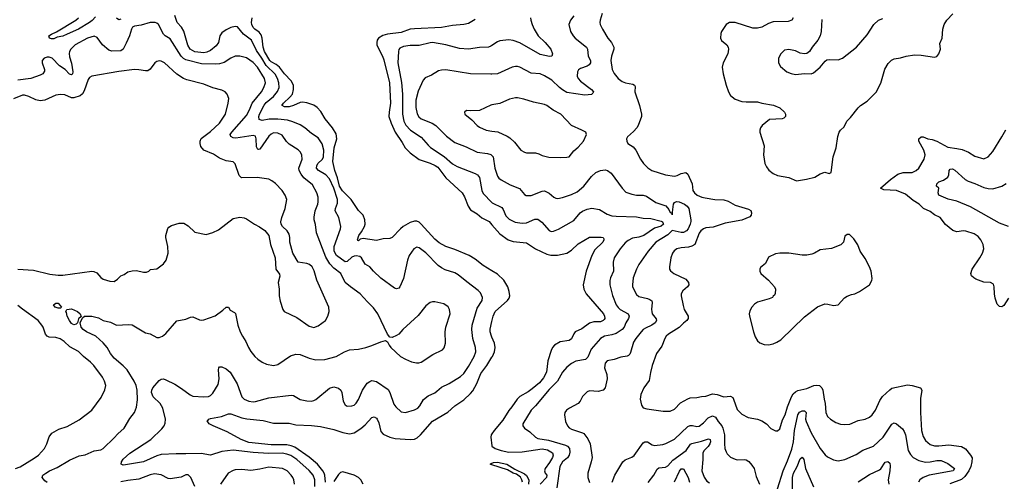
# Model space of a CAD drawing. Header units: inches. Extents: x 1245430 to 1420861, y 606325 to 671315.
# Tile 85 of 256: x 1285786 to 1294573, y 652637 to 656754. Entities that reach past the tile are written whole.
import ezdxf

# ---------------------------------------------------------------- set-up
doc = ezdxf.new("R2010")
doc.units = ezdxf.units.IN
doc.header["$MEASUREMENT"] = 0
doc.layers.add('B2685', color=7, linetype='Continuous')
doc.layers.add('B2695', color=7, linetype='Continuous')

msp = doc.modelspace()

# ---------------------------------------------------------------- linework, layer by layer
at = {"layer": 'B2685', "color": 5}
for points, elevation in [([(1286030, 652627.4), (1286010, 652641.3), (1285985.6, 652670), (1285992.7, 652690), (1286019.3, 652710), (1286053.2, 652730), (1286121, 652759), (1286230, 652824.9), (1286316.1, 652863.9), (1286370, 652874), (1286450, 652908.9), (1286510, 652917), (1286530.9, 652929.1), (1286630, 653023.1), (1286661.3, 653058.7), (1286719.7, 653110), (1286770, 653196.3), (1286809.7, 653250.3), (1286830, 653298), (1286836.4, 653363.6), (1286834.1, 653450), (1286825.2, 653490), (1286807.8, 653530), (1286744.4, 653630), (1286710, 653666), (1286630, 653735.9), (1286597.1, 653777.1), (1286566.4, 653830), (1286530, 653872.3), (1286465.4, 653930), (1286382, 653970), (1286352.7, 653990), (1286336, 654010), (1286326, 654050), (1286346, 654094), (1286366, 654110), (1286429.6, 654110.4), (1286490, 654093.6), (1286531.1, 654071.1), (1286595.3, 654055.3), (1286650, 654029.2), (1286756.7, 654036.7), (1286790, 654033.1), (1286910, 653960.5), (1286950, 653950.6), (1287010, 653918.4), (1287030, 653918.7), (1287059.5, 653930), (1287090, 653953.7), (1287190, 654068.2), (1287270, 654083), (1287310, 654100.7), (1287330, 654104), (1287390, 654077.1), (1287410, 654073), (1287430, 654078), (1287530, 654114), (1287598, 654162), (1287630, 654190.8), (1287650, 654191.3), (1287664, 654164), (1287703, 654143), (1287712.3, 654132.3), (1287734.4, 654030), (1287754, 653970), (1287773.7, 653930), (1287804.9, 653884.9), (1287827.6, 653830), (1287850, 653793), (1287883.7, 653750), (1287910, 653725.3), (1287950, 653698.7), (1287990, 653680.3), (1288050, 653670.3), (1288090, 653678.7), (1288203.9, 653756.1), (1288250, 653771.7), (1288290, 653766.3), (1288370, 653734.4), (1288430, 653720.4), (1288510, 653722.4), (1288609.7, 653750.3), (1288684, 653790), (1288730, 653808.2), (1288810, 653816.4), (1288875.3, 653830), (1288930, 653846.7), (1289010, 653882), (1289050, 653891.3), (1289070, 653882), (1289082.8, 653850), (1289098.8, 653830), (1289186, 653750), (1289230, 653725.5), (1289283.7, 653703.7), (1289327.2, 653692.8), (1289347.3, 653692.7), (1289370, 653700.7), (1289472.5, 653767.5), (1289559, 653810), (1289574.1, 653825.9), (1289584.7, 653870), (1289584.2, 653970), (1289589.8, 654010), (1289626.6, 654130), (1289621.6, 654170), (1289610, 654192.3), (1289570, 654219.6), (1289490, 654237.6), (1289470, 654238.4), (1289450, 654232), (1289410, 654202.9), (1289343, 654117), (1289204.9, 653990), (1289170.3, 653949.7), (1289150, 653936), (1289110, 653919), (1289090, 653922), (1289070, 653948), (1288982.6, 654130), (1288944.9, 654184.9), (1288890, 654236.9), (1288823.5, 654310), (1288738.4, 654370), (1288691.8, 654410), (1288651.2, 654490), (1288590, 654536.5), (1288555.1, 654575.1), (1288516.8, 654636.8), (1288433.6, 654853.6), (1288426.6, 654926.6), (1288414.2, 654970), (1288412.7, 654992.7), (1288421.6, 655050), (1288446.1, 655110), (1288449.8, 655130), (1288449, 655170), (1288438.5, 655210), (1288400, 655280), (1288322.8, 655342.8), (1288296.9, 655376.9), (1288278.9, 655410), (1288276.8, 655430), (1288308, 655510), (1288305, 655545), (1288291.8, 655571.8), (1288270, 655592.9), (1288190, 655642.7), (1288167.4, 655667.4), (1288130, 655723.5), (1288090, 655742.2), (1288050, 655743.9), (1288030, 655734), (1288010, 655715.3), (1287930, 655598), (1287916.6, 655596.6), (1287910, 655596.2), (1287899.8, 655619.8), (1287897.3, 655690), (1287890, 655715.8), (1287870, 655720.8), (1287716.3, 655696.3), (1287690, 655700.6), (1287671.7, 655711.7), (1287665.3, 655730), (1287679.4, 655750), (1287810, 655898.6), (1287838, 655950), (1287861.2, 656010), (1287944.8, 656110), (1287966, 656150), (1287978.5, 656190), (1287971.4, 656230), (1287907.1, 656330), (1287870, 656371.3), (1287810, 656413.2), (1287750, 656427.8), (1287710, 656428.6), (1287670, 656411), (1287610, 656372.8), (1287570, 656361.6), (1287530, 656358), (1287410, 656360.8), (1287270, 656397.2), (1287247.9, 656407.9), (1287227.9, 656427.9), (1287130, 656582), (1287084.4, 656610), (1287070, 656624.4), (1287025.6, 656710), (1287010, 656724.1), (1286994.5, 656730), (1286950, 656730.3), (1286870, 656706.2), (1286810, 656696.8), (1286794, 656686), (1286783.2, 656670), (1286765.8, 656610), (1286736.9, 656543.1), (1286710, 656491.8), (1286690, 656476.9), (1286610, 656471.9), (1286581.2, 656481.2), (1286524.7, 656530), (1286476.2, 656596.2), (1286450, 656607.8), (1286390, 656589.8), (1286281.7, 656530), (1286241.3, 656490), (1286231.4, 656470), (1286228.5, 656451.5), (1286230, 656422.8), (1286247.5, 656367.5), (1286260.3, 656290), (1286256.2, 656270), (1286250, 656263.2), (1286230, 656267.6), (1286190.8, 656310.8), (1286142.2, 656342.2), (1286076.9, 656410), (1286050, 656419.8), (1286030, 656419.3), (1286003.7, 656410), (1285987.5, 656390), (1285986, 656370), (1286008.3, 656310), (1286006.5, 656293.5), (1285991.5, 656270), (1285970, 656258), (1285886.8, 656230), (1285770, 656215.5)], 960), ([(1286461.9, 656778.1), (1286433.5, 656746.5), (1286410, 656728.4), (1286310, 656670.4), (1286210, 656624.2), (1286170, 656608.1), (1286122, 656598), (1286090, 656582), (1286070, 656582.5), (1286051.8, 656590), (1286047, 656610), (1286070, 656626.3), (1286113.7, 656646.3), (1286287.8, 656750), (1286311.5, 656770)], 940), ([(1286690, 656759.4), (1286670, 656752.9), (1286650, 656768.4)], 940), ([(1288421.2, 652590), (1288419.4, 652650), (1288404.7, 652690), (1288370, 652734.5), (1288259.8, 652830), (1288206.4, 652866.4), (1288170, 652880.1), (1288130, 652887), (1288006, 652886), (1287870, 652892.2), (1287690, 652914.2), (1287590, 652902.4), (1287490, 652868.5), (1287405.3, 652885.3), (1287270, 652880.3), (1287182.6, 652882.6), (1287050, 652875.9), (1287010, 652863.9), (1286890, 652811.6), (1286730, 652782.8), (1286710, 652782), (1286692, 652790), (1286693.7, 652810), (1286710, 652834.2), (1286770, 652887.2), (1286956.4, 653010), (1287055, 653105), (1287074.6, 653130), (1287084, 653156), (1287088.2, 653190), (1287063.1, 653290), (1287041.2, 653330), (1286978.4, 653390), (1286962.9, 653430), (1286964.6, 653450), (1286973.6, 653470), (1287030, 653534.9), (1287050, 653548.8), (1287070, 653550.4), (1287090, 653542.6), (1287170, 653502.6), (1287230, 653464.6), (1287307.2, 653407.2), (1287330, 653396.6), (1287429.8, 653390.2), (1287470, 653393.7), (1287490, 653402.6), (1287510, 653422.3), (1287558.8, 653501.2), (1287566, 653550), (1287559.1, 653630), (1287562, 653650), (1287570, 653659.1), (1287590, 653658.4), (1287630, 653640.9), (1287664, 653610), (1287726.6, 653506.6), (1287770, 653390.5), (1287790.5, 653370), (1287830, 653350.3), (1287870, 653346.3), (1287890, 653348.9), (1288010, 653380.3), (1288210, 653406), (1288230, 653403), (1288290, 653364.9), (1288350, 653353.7), (1288390, 653351.8), (1288410, 653356), (1288430, 653367.2), (1288550, 653466), (1288590, 653478), (1288630, 653468.7), (1288651.8, 653450), (1288661.7, 653430), (1288672, 653350), (1288690, 653318), (1288710, 653306.7), (1288750, 653308.5), (1288770, 653317.1), (1288790, 653333), (1288810, 653364.9), (1288845.6, 653450), (1288888.6, 653511.4), (1288910, 653528), (1288930, 653534.4), (1288970, 653527.2), (1289074.7, 653454.7), (1289090.2, 653430), (1289124.8, 653324.8), (1289141.8, 653301.8), (1289190, 653257), (1289230, 653248.9), (1289310, 653272.8), (1289340.5, 653290), (1289357.4, 653310), (1289390, 653366), (1289430, 653400.3), (1289490, 653427.2), (1289510, 653439.5), (1289550, 653477.6), (1289619.6, 653510), (1289721.3, 653570), (1289750, 653599.5), (1289790, 653660.3), (1289842.5, 653750), (1289856.8, 653790), (1289855.3, 653830), (1289829.8, 653910), (1289822.3, 653990), (1289824.2, 654030), (1289870, 654181.6), (1289913.5, 654250), (1289917.3, 654277.2), (1289897.8, 654317.8), (1289878.4, 654338.4), (1289775.3, 654415.3), (1289699.4, 654479.4), (1289670, 654495.6), (1289584.1, 654524.1), (1289550, 654540.4), (1289521.9, 654561.9), (1289410, 654674.5), (1289350, 654717.6), (1289330, 654724.5), (1289303, 654710), (1289262.6, 654650), (1289247.2, 654610), (1289210, 654445.2), (1289178, 654370), (1289170, 654359.3), (1289150, 654352.3), (1289130, 654359.5), (1289010, 654449.7), (1288945.1, 654510), (1288910, 654549.4), (1288870, 654572.7), (1288835.1, 654630), (1288820.7, 654640.7), (1288790, 654648.9), (1288770, 654644.3), (1288750, 654636.4), (1288710, 654598), (1288690, 654593.2), (1288614.6, 654650), (1288592.3, 654690), (1288592.2, 654730), (1288648.4, 654890), (1288651, 654910), (1288633.5, 654990), (1288601.5, 655050), (1288603.1, 655070), (1288621.5, 655118.5), (1288621.7, 655150), (1288590, 655250.8), (1288550, 655335.7), (1288517.8, 655370), (1288452.8, 655410), (1288435.1, 655430), (1288436.8, 655450), (1288448.2, 655470), (1288487.5, 655510), (1288497.2, 655530), (1288500.6, 655590), (1288486.8, 655646.8), (1288450, 655698.9), (1288390, 655739.8), (1288330, 655789.7), (1288290, 655815.4), (1288223.9, 655843.9), (1288176.7, 655856.7), (1288090, 655865.7), (1288013.9, 655866.1), (1287950, 655854.9), (1287924.5, 655864.5), (1287920.2, 655890), (1287925.4, 655910), (1287968.4, 655991.6), (1287986.1, 656013.9), (1288049.9, 656070), (1288086.9, 656113.1), (1288101.1, 656150), (1288098.9, 656190), (1288086.4, 656230), (1288067.6, 656267.6), (1287986.4, 656346.4), (1287947.7, 656410), (1287898.1, 656478.1), (1287854.8, 656570), (1287784.6, 656624.6), (1287730, 656689.5), (1287710, 656694), (1287670, 656684.2), (1287630, 656663.6), (1287590, 656635.8), (1287572.9, 656610), (1287560.9, 656550), (1287539.7, 656520.3), (1287490, 656479.3), (1287456.7, 656463.3), (1287430, 656457.4), (1287350, 656467.5), (1287308.2, 656490), (1287287.3, 656527.3), (1287251.9, 656651.9), (1287230, 656688), (1287191.3, 656730), (1287169.7, 656790)], 940), ([(1290000, 654513.9), (1289922.3, 654562.3), (1289850, 654618.1), (1289796.4, 654650), (1289670, 654705.6), (1289590, 654730.8), (1289530, 654762.2), (1289490, 654795.3), (1289368.1, 654930), (1289350, 654947.3), (1289330, 654955.8), (1289310, 654955.6), (1289270, 654943.9), (1289208.9, 654910), (1289183.6, 654890), (1289110.3, 654810), (1289090, 654801), (1289030, 654798.4), (1288970, 654784.7), (1288850, 654801.5), (1288824.9, 654795.1), (1288810, 654780.7), (1288803, 654783), (1288800.7, 654790), (1288813.3, 654830), (1288837.8, 654862.2), (1288862.9, 654910), (1288868.2, 654930), (1288866.3, 654970), (1288851.7, 655010), (1288811.1, 655051.1), (1288744.4, 655150), (1288667.2, 655227.2), (1288641.1, 655270), (1288623.2, 655343.2), (1288598.3, 655410), (1288581.1, 655490), (1288593.2, 655610), (1288615.9, 655690), (1288610, 655735.4), (1288577.8, 655790), (1288511.7, 655870), (1288475, 655935), (1288439.8, 655970), (1288410, 655990.6), (1288350, 656011.6), (1288310, 656018.2), (1288290, 656015.2), (1288230, 655987.5), (1288190, 655977.5), (1288150, 655976.9), (1288127.2, 655987.2), (1288126, 655990), (1288139.1, 656010), (1288197.5, 656062.5), (1288219.8, 656090), (1288230.6, 656130), (1288229.1, 656170), (1288209.9, 656210), (1288150, 656270.5), (1288105.4, 656330), (1288075.5, 656355.5), (1288030, 656379.5), (1288018.7, 656390), (1287971.4, 656470), (1287959, 656510), (1287949.3, 656589.3), (1287939.8, 656619.8), (1287923.2, 656643.2), (1287884.7, 656670), (1287870, 656685.7), (1287858.4, 656710), (1287855.5, 656730), (1287861.2, 656770)], 920), ([(1289850, 656755.1), (1289790, 656719.7), (1289750.2, 656709.8), (1289650, 656700.8), (1289550, 656683.8), (1289310, 656673.7), (1289270, 656668.3), (1289190, 656639.2), (1289070, 656624.7), (1289026, 656614), (1288987.3, 656590), (1288975, 656570), (1288972, 656550), (1288974.7, 656530), (1288990.2, 656490), (1289025.1, 656430), (1289037.2, 656397.2), (1289087.6, 656190), (1289095.8, 656010), (1289082, 655930), (1289081.2, 655890), (1289100.4, 655830), (1289137.3, 655750), (1289199.4, 655659.4), (1289225.5, 655610), (1289270, 655565.4), (1289350, 655507.1), (1289450, 655475.3), (1289494.8, 655454.8), (1289517.5, 655437.5), (1289590, 655343.2), (1289734.7, 655210), (1289754.9, 655174.9), (1289787.2, 655090), (1289810, 655056.9), (1289870, 655021.1), (1289910, 654986.3), (1289974.8, 654954.8), (1290000, 654925.4)], 920), ([(1290000, 656523.5), (1289990, 656516.9), (1289970, 656509.8), (1289890, 656506), (1289790, 656489.8), (1289710, 656495.9), (1289589.1, 656530.9), (1289470, 656549.2), (1289450, 656548.6), (1289350, 656525), (1289270, 656523.2), (1289210, 656515.9), (1289180.1, 656499.9), (1289171.1, 656488.9), (1289165.4, 656470), (1289161.7, 656370), (1289193.9, 656193.9), (1289203.3, 656090), (1289202.1, 655910), (1289214.8, 655850), (1289233, 655813), (1289273.4, 655770), (1289370, 655705.8), (1289430, 655635.3), (1289453.7, 655613.7), (1289573.5, 655533.5), (1289650, 655469.2), (1289690, 655445.6), (1289850, 655383.2), (1289872.6, 655370), (1289890, 655345.5), (1289909.4, 655230), (1289923, 655203), (1290000, 655123.2)], 940), ([(1285770, 654528.9), (1285910, 654518.6), (1286055.6, 654484.4), (1286130, 654473.8), (1286170, 654474.9), (1286430, 654510.4), (1286448.3, 654508.3), (1286475.1, 654495.1), (1286510, 654454.8), (1286530, 654440.7), (1286590, 654422.8), (1286630, 654418.8), (1286660.2, 654439.8), (1286688.7, 654470), (1286718, 654482), (1286750, 654506), (1286790, 654514.8), (1286830, 654516), (1286890, 654500.7), (1286918.9, 654501.1), (1286939, 654510), (1286953.2, 654526.8), (1287010, 654530.8), (1287070, 654577.3), (1287094.5, 654610), (1287111.8, 654670), (1287107.3, 654730), (1287089.6, 654810), (1287089.6, 654830), (1287109.6, 654890.4), (1287116.9, 654903.1), (1287140.5, 654919.5), (1287210, 654939.5), (1287250, 654937.6), (1287290, 654914.4), (1287350, 654858.8), (1287450, 654837.1), (1287510, 654854.9), (1287559.3, 654880.7), (1287690, 654981), (1287750, 654994), (1287790, 654987.7), (1287810, 654979.1), (1287882.8, 654930), (1287926.9, 654906.9), (1287972.5, 654872.5), (1288011, 654830), (1288024.9, 654750), (1288065.5, 654630), (1288073.4, 654530), (1288104.9, 654484.9), (1288107.3, 654467.3), (1288094, 654410), (1288103, 654350), (1288101.6, 654290), (1288110, 654244.7), (1288135.5, 654170), (1288146.8, 654150), (1288258, 654098), (1288370, 654019.6), (1288410.9, 654009.1), (1288450, 654023), (1288516, 654070), (1288536, 654110), (1288549.4, 654150), (1288544.5, 654190), (1288437.3, 654430), (1288414.8, 654514.8), (1288395.1, 654550), (1288371.8, 654571.8), (1288350, 654580.5), (1288271.5, 654591.5), (1288222.9, 654670), (1288195.6, 654770), (1288195.6, 654810), (1288190, 654842), (1288172.7, 654870), (1288132.3, 654910), (1288120.9, 654930), (1288117, 654950), (1288125.6, 654990), (1288155.1, 655070), (1288171.6, 655150), (1288156.2, 655190), (1288130, 655229.3), (1288070, 655292.3), (1288037.7, 655317.7), (1288010, 655331.8), (1287906, 655346), (1287764.4, 655344.4), (1287744.2, 655364.2), (1287707.7, 655467.7), (1287690, 655486), (1287630, 655494.7), (1287570, 655519.2), (1287514.6, 655554.6), (1287430, 655589.7), (1287403.9, 655623.9), (1287395.8, 655650), (1287395.7, 655670), (1287406.9, 655693.1), (1287490, 655756.2), (1287568.4, 655830), (1287622.6, 655910), (1287648, 656010), (1287651.3, 656050), (1287638.4, 656090), (1287619.3, 656110), (1287590, 656126), (1287510, 656146.2), (1287430, 656179.3), (1287277.2, 656217.2), (1287248.3, 656228.3), (1287188.4, 656268.4), (1287078.4, 656370), (1287050, 656383.5), (1287030, 656386.3), (1287010, 656382.4), (1286993, 656370), (1286950, 656311.8), (1286930, 656298.9), (1286910, 656296.4), (1286850, 656307.6), (1286809.8, 656309.8), (1286670, 656293.1), (1286430.3, 656249.7), (1286410, 656237), (1286398.3, 656221.7), (1286361.6, 656118.4), (1286348, 656092), (1286324.8, 656075.2), (1286270, 656056.9), (1286250, 656056.9), (1286190, 656082.4), (1286150, 656086), (1286110, 656081.6), (1286010, 656035.1), (1285970, 656029.7), (1285930, 656038.7), (1285867.3, 656070), (1285830, 656082.2), (1285810, 656081.2), (1285730.7, 656049.3)], 980), ([(1290000, 656267.7), (1289990, 656267.1), (1289810, 656272.4), (1289590, 656306), (1289550, 656304.2), (1289523.4, 656296.6), (1289459.9, 656260.1), (1289404.8, 656235.2), (1289386.4, 656213.6), (1289343.5, 656116.5), (1289322.7, 656037.3), (1289322.2, 655970), (1289333.7, 655913.7), (1289347.7, 655887.7), (1289369.6, 655869.6), (1289468.5, 655830), (1289500.9, 655810), (1289593.8, 655713.8), (1289670, 655658.2), (1289770, 655619.7), (1289870, 655573.8), (1289961, 655561), (1289991.8, 655551.8), (1290000, 655542.5)], 960), ([(1290000, 655994.5), (1289990, 655992.8), (1289890, 655944.2), (1289810, 655940.7), (1289774.8, 655945.2), (1289756, 655930), (1289758.8, 655910), (1289821.5, 655861.5), (1289868.5, 655810), (1289890, 655794.3), (1289950, 655767.9), (1290000, 655760.7)], 980), ([(1285750, 652751.8), (1285790, 652766.7), (1285916.6, 652843.4), (1285953, 652870), (1286006.9, 652930), (1286029.7, 652970), (1286050, 653034), (1286074.1, 653065.9), (1286137, 653103), (1286210, 653125.7), (1286316.2, 653183.8), (1286429.4, 653270), (1286514.7, 653385.3), (1286546.2, 653453.8), (1286553.6, 653490), (1286542.4, 653530), (1286525.7, 653565.7), (1286448.2, 653670), (1286419.3, 653699.3), (1286355.1, 653750), (1286310, 653795.3), (1286235.2, 653835.2), (1286183.2, 653883.2), (1286148.2, 653908.2), (1286110, 653919.3), (1286050, 653922.6), (1286031, 653931), (1286018, 653950), (1285996.4, 654010), (1285984.8, 654030), (1285949.9, 654069.9), (1285810.6, 654170.6), (1285770, 654205.7)], 980), ([(1290000, 653921.9), (1289996.3, 653930), (1289984.5, 653970), (1289985.3, 653994.7), (1290000, 654061)], 920), ([(1288516.5, 652630), (1288509.9, 652690), (1288503.1, 652710), (1288491, 652731), (1288442.7, 652790), (1288370.7, 652850.7), (1288241.2, 652941.2), (1288210, 652954.2), (1288170, 652960.8), (1288030, 652962.6), (1287830, 652983.4), (1287764.2, 653010), (1287637.1, 653077.1), (1287512.3, 653130), (1287477.2, 653150), (1287466.3, 653166.3), (1287458, 653170), (1287474, 653190), (1287490, 653196.4), (1287586.3, 653213.7), (1287650, 653239.3), (1287670, 653239.5), (1287770, 653203.2), (1287812.8, 653192.8), (1287957.6, 653177.6), (1288050, 653156.3), (1288190, 653155.3), (1288250, 653140.1), (1288390, 653135.2), (1288470, 653125.2), (1288590, 653098.4), (1288670, 653070.6), (1288730, 653061.2), (1288770, 653070.1), (1288830, 653107.2), (1288870, 653141.6), (1288930, 653204.4), (1288950, 653211.3), (1288970, 653201.1), (1288976.5, 653190), (1288990, 653158), (1289010, 653082), (1289030, 653057.6), (1289090.3, 653030.3), (1289137.4, 653017.4), (1289270, 653008.4), (1289310, 653012.9), (1289334.5, 653025.5), (1289362.4, 653050), (1289470, 653172.1), (1289607.4, 653252.6), (1289670, 653309.1), (1289750, 653363.2), (1289810, 653418.8), (1289830, 653444.4), (1289867.1, 653510), (1289901, 653599), (1289954.3, 653670), (1290000, 653742.6)], 920), ([(1290000, 653058.6), (1289994.7, 653050), (1289990.3, 653030.3), (1290000, 652952.3)], 920), ([(1288239.8, 652610), (1288233.3, 652650), (1288223.5, 652670), (1288210, 652692.8), (1288174.3, 652730), (1288131.5, 652751.5), (1288010, 652762.2), (1287930, 652743.5), (1287850, 652732.6), (1287770, 652742.6), (1287710, 652739.7), (1287690, 652734), (1287646.7, 652710), (1287578.7, 652610)], 960), ([(1290000, 652784.9), (1289984, 652790), (1290000, 652798.1)], 880), ([(1287349.7, 652590), (1287313, 652670), (1287290, 652693.3), (1287270, 652694.7), (1287226.1, 652673.9), (1287130, 652657.8), (1287110, 652660.3), (1287050, 652695.1), (1286990, 652702.4), (1286950, 652694.5), (1286850, 652656.3), (1286750, 652644), (1286690, 652630.9)], 960), ([(1288851.9, 652610), (1288830.6, 652650), (1288810, 652671.4), (1288770, 652692.7), (1288670, 652720.5), (1288650, 652713.7), (1288630, 652696.8), (1288590, 652636.1)], 920)]:
    msp.add_lwpolyline(points, dxfattribs=dict(at, elevation=elevation))
at = {"layer": 'B2685', "color": 5, "elevation": 960}
for points in [[(1286130, 654181.2), (1286102, 654190), (1286088.7, 654210), (1286110, 654224.7), (1286130, 654224.7), (1286158, 654190), (1286150, 654182)], [(1286270, 654033.2), (1286250, 654042.9), (1286230, 654069.6), (1286209.7, 654110), (1286203.1, 654143.1), (1286198, 654150), (1286206, 654170), (1286250, 654176.3), (1286301, 654150), (1286324.7, 654130), (1286334, 654106), (1286310, 654086), (1286302, 654050), (1286290, 654038)]]:
    msp.add_lwpolyline(points, close=True, dxfattribs=at)
at = {"layer": 'B2695', "color": 5}
for points, elevation in [([(1290984.6, 656810), (1290964.9, 656750), (1290962.6, 656730), (1290965.7, 656710), (1290986, 656670), (1291034.9, 656590), (1291068.1, 656550), (1291087.2, 656510), (1291088.1, 656490), (1291068, 656430), (1291062.7, 656390), (1291073.4, 656310), (1291090, 656273.4), (1291126.7, 656230), (1291162.2, 656202.2), (1291191, 656190), (1291258, 656178), (1291272.7, 656170), (1291277.7, 656157.8), (1291277, 656110), (1291318.8, 655990), (1291336.5, 655910), (1291336.5, 655890), (1291305.5, 655810), (1291293, 655790), (1291263.7, 655756.3), (1291210.5, 655710), (1291200.5, 655690), (1291203.8, 655670), (1291214, 655650), (1291259.9, 655619.9), (1291285.5, 655590), (1291326, 655510), (1291352.2, 655470), (1291391.2, 655431.2), (1291428.4, 655408.4), (1291549.2, 655369.2), (1291630, 655359.1), (1291654.6, 655365.4), (1291690, 655382.4), (1291730.3, 655390.3), (1291750, 655376.3), (1291786.4, 655290), (1291794, 655230), (1291809, 655210), (1291833.4, 655190), (1291872.4, 655172.4), (1291904.2, 655164.2), (1291990, 655148.9), (1292070, 655146), (1292110, 655135.8), (1292170, 655100.2), (1292290, 655063.5), (1292310, 655051.1), (1292316.4, 655030), (1292314.5, 655010), (1292303.1, 654996.9), (1292230, 654966.7), (1292081, 654939), (1291976, 654904), (1291910, 654896.7), (1291890, 654889), (1291865.6, 654870), (1291849.4, 654850), (1291810, 654749.7), (1291785.3, 654734.7), (1291755.3, 654724.7), (1291690, 654720.4), (1291650.2, 654709.8), (1291628.2, 654691.8), (1291612.6, 654670), (1291596.5, 654630), (1291585.3, 654550), (1291586.4, 654530), (1291594.3, 654514.3), (1291623, 654490), (1291730, 654439), (1291755.6, 654410), (1291756.9, 654390), (1291746.7, 654370), (1291704.4, 654335.6), (1291689, 654309), (1291688.9, 654290), (1291705.7, 654205.7), (1291717.4, 654170), (1291750.3, 654110), (1291753.1, 654090), (1291740.3, 654070), (1291710, 654046.6), (1291672.3, 654007.7), (1291575.8, 653950), (1291554.9, 653930), (1291542.7, 653910), (1291516.9, 653843.1), (1291470, 653776), (1291430.3, 653669.7), (1291414.1, 653605.9), (1291404.7, 653535.3), (1291354.8, 653470), (1291330.6, 653410), (1291322, 653370), (1291334.4, 653314.4), (1291350.7, 653290.7), (1291382.8, 653282.8), (1291530, 653263.1), (1291590, 653263.1), (1291630, 653279.3), (1291683, 653337), (1291747.5, 653372.5), (1291770, 653380.4), (1291830, 653383.1), (1291870, 653393.1), (1291910, 653396.5), (1291970, 653415.5), (1292010, 653410.1), (1292070, 653391), (1292130, 653395.6), (1292150, 653382.8), (1292157.3, 653370), (1292190, 653277.1), (1292230, 653235.3), (1292287, 653207), (1292370.3, 653190.3), (1292410, 653174.9), (1292450.3, 653150.3), (1292490, 653106.8), (1292530, 653086.8), (1292550, 653086.8), (1292570, 653106), (1292594.8, 653185.2), (1292617.6, 653230), (1292637.8, 653302.2), (1292673.3, 653390), (1292690, 653416.5), (1292710, 653435.5), (1292730, 653446), (1292810, 653465.3), (1292871.8, 653490), (1292894.6, 653494.6), (1292923.1, 653490), (1292943.6, 653470), (1292952.6, 653450), (1292963.9, 653370), (1292974.7, 653330), (1292978.9, 653250), (1292994.5, 653214.5), (1293020.5, 653190), (1293070, 653161.1), (1293110, 653147.2), (1293150, 653143.1), (1293193.5, 653146.5), (1293270, 653180.3), (1293330, 653191.6), (1293370, 653207.8), (1293394.5, 653230), (1293424.1, 653270), (1293463.3, 653356.7), (1293486.7, 653393.3), (1293550, 653453.8), (1293570, 653466.7), (1293710, 653496), (1293750, 653490.9), (1293824.4, 653470), (1293837.3, 653450), (1293826.1, 653373.9), (1293823.9, 653250), (1293833.4, 653090), (1293850, 653034.9), (1293870, 653000.3), (1293910, 652964), (1293950, 652953.4), (1293990, 652952.3), (1294076.6, 652963.4), (1294190, 652946.5), (1294226.4, 652926.4), (1294270.5, 652870), (1294284.7, 652844.7), (1294282.7, 652810), (1294272.8, 652770), (1294255.9, 652730), (1294221.3, 652678.7), (1294190, 652653.4), (1294087.2, 652612.8)], 980), ([(1292688.7, 656770), (1292676.4, 656750), (1292643, 656737), (1292510, 656734.2), (1292470, 656720.9), (1292410, 656688.2), (1292370, 656676.9), (1292330, 656679.6), (1292170, 656729.4), (1292122, 656730), (1292091, 656710), (1292050, 656648.7), (1292043, 656630), (1292040.5, 656590), (1292050, 656568), (1292096.3, 656530), (1292108.2, 656510), (1292111.9, 656491.9), (1292107, 656450), (1292063.7, 656370), (1292054.9, 656330), (1292064.9, 656270), (1292090.3, 656170), (1292110.3, 656110.3), (1292130, 656076.3), (1292170, 656044.2), (1292230, 656024.2), (1292270, 656020.3), (1292370, 656022.4), (1292410.3, 656010.3), (1292512.7, 655992.7), (1292570, 655968), (1292610.6, 655930), (1292620.7, 655910), (1292618.8, 655890), (1292604.9, 655875.1), (1292590, 655869.6), (1292476.5, 655863.5), (1292410.7, 655810), (1292396.3, 655790), (1292390.5, 655770), (1292392.7, 655750), (1292430.3, 655630.3), (1292424.6, 655550), (1292429, 655510), (1292436.9, 655470), (1292450, 655440.4), (1292472.4, 655412.4), (1292510, 655382.3), (1292550, 655363.1), (1292650, 655346.5), (1292718, 655318), (1292807.7, 655332.3), (1292882, 655350), (1292930, 655378.8), (1292970, 655394.8), (1293010, 655381), (1293029.1, 655390.9), (1293046.9, 655530), (1293073.7, 655610), (1293087.5, 655712.5), (1293099.6, 655750), (1293111.2, 655768.8), (1293142.9, 655797.1), (1293167.8, 655850), (1293199.8, 655880.2), (1293270, 655968.4), (1293290, 655988.2), (1293350, 656028.4), (1293430, 656108), (1293471.5, 656188.5), (1293507.1, 656312.9), (1293537.4, 656362.6), (1293567, 656393), (1293590, 656404.9), (1293645.6, 656414.4), (1293698, 656430), (1293770, 656441.6), (1293830, 656437.1), (1293950, 656418.8), (1293970, 656426), (1293989.6, 656450.4), (1294002.9, 656490), (1293997.2, 656542.8), (1294018, 656590), (1294024.7, 656670), (1294035.1, 656710), (1294060.7, 656750), (1294114.6, 656805.4)], 1020), ([(1290730, 656787), (1290700.5, 656750), (1290686, 656710), (1290700.4, 656650), (1290724.4, 656610), (1290742.4, 656590), (1290843.7, 656510), (1290853.1, 656490), (1290859.5, 656430), (1290879.1, 656390), (1290879.7, 656370), (1290866.9, 656350), (1290850, 656338.7), (1290790, 656319.8), (1290773.1, 656306.9), (1290764.3, 656290), (1290762, 656250), (1290768.7, 656230), (1290790, 656205.2), (1290890.4, 656130), (1290908, 656110), (1290902.4, 656097.6), (1290890, 656086.3), (1290830, 656080.9), (1290670, 656104), (1290630, 656127.4), (1290602, 656150), (1290535.2, 656215.2), (1290470, 656254.5), (1290430, 656272.5), (1290350, 656277.6), (1290250, 656329.7), (1290230, 656336), (1290210, 656336.8), (1290180.7, 656330), (1290050, 656271.1), (1290000, 656267.7)], 960), ([(1290345.3, 656770), (1290347.8, 656750), (1290358.4, 656710), (1290376, 656670), (1290412.1, 656610), (1290476.5, 656550), (1290526.7, 656490), (1290541.3, 656450), (1290534, 656430), (1290513.8, 656426.2), (1290430, 656442.4), (1290250, 656548.2), (1290190, 656569.8), (1290150, 656575.3), (1290070, 656565.6), (1290050, 656557), (1290000, 656523.5)], 940), ([(1292943.9, 656756.1), (1292939.5, 656650), (1292928.4, 656610), (1292907.4, 656572.6), (1292859.1, 656510), (1292834.8, 656470), (1292810, 656452.7), (1292790, 656449.3), (1292750, 656455.1), (1292710, 656476.2), (1292650, 656489.4), (1292610, 656482.7), (1292577.3, 656450), (1292559.1, 656410), (1292557.3, 656390), (1292557.3, 656370), (1292575.9, 656335.9), (1292631.3, 656290), (1292670, 656273.4), (1292710, 656266), (1292790, 656273.4), (1292850, 656270.8), (1292870, 656281), (1292930, 656330.6), (1292975.5, 656384.5), (1292990, 656394.8), (1293010, 656398.8), (1293090, 656397.3), (1293130, 656410.5), (1293255.1, 656510), (1293350, 656619.1), (1293410, 656712.4), (1293449.5, 656750), (1293490, 656766)], 1040), ([(1290000, 655760.7), (1290053, 655753), (1290135.8, 655715.8), (1290160.2, 655700.2), (1290202.2, 655662.2), (1290259.1, 655590), (1290290, 655572.4), (1290310, 655567.6), (1290390, 655565.8), (1290417.8, 655557.8), (1290450, 655541.3), (1290508.9, 655528.9), (1290610, 655524.4), (1290670, 655528.2), (1290690, 655530.6), (1290730, 655583), (1290770, 655616.3), (1290818.4, 655670), (1290844, 655730), (1290839, 655750), (1290804, 655770), (1290712, 655810), (1290614.3, 655910), (1290546, 655946), (1290490, 655988.2), (1290470, 655997.4), (1290370, 656016.9), (1290286.2, 656046.2), (1290230, 656056.9), (1290210, 656056.3), (1290156, 656044), (1290070, 656006.6), (1290000, 655994.5)], 980), ([(1294610.3, 654270), (1294570, 654203.7), (1294550, 654192.3), (1294530, 654195.1), (1294510, 654217.2), (1294490, 654268.7), (1294484, 654310), (1294483.5, 654370), (1294475.6, 654395.6), (1294451, 654411), (1294390, 654413.3), (1294319.6, 654439.6), (1294300.7, 654450), (1294280.7, 654470), (1294273.6, 654490), (1294285.1, 654530), (1294355.4, 654630), (1294377.7, 654670), (1294389.6, 654709.6), (1294385.1, 654750), (1294364.5, 654790), (1294340.1, 654820.1), (1294304.4, 654844.4), (1294230, 654866.6), (1294210, 654869.3), (1294150, 654862.9), (1294112.6, 654872.6), (1294048.5, 654928.5), (1294000.5, 654990), (1293950, 655013.6), (1293910, 655043.1), (1293851.2, 655071.2), (1293812.1, 655110), (1293760.4, 655140.4), (1293690, 655198.4), (1293610, 655231.6), (1293497.5, 655237.5), (1293467, 655250), (1293556.3, 655330), (1293622.7, 655377.3), (1293670, 655391.3), (1293750, 655392.4), (1293787.8, 655410), (1293810, 655430.3), (1293858.8, 655510), (1293867.6, 655550), (1293854.3, 655590), (1293809.2, 655670), (1293809.2, 655690.8), (1293830, 655710.2), (1293850, 655710.3), (1293890, 655690.3), (1293930, 655684.6), (1293970, 655671.5), (1294070, 655615.9), (1294150, 655606.3), (1294195.4, 655595.4), (1294252.8, 655572.8), (1294310, 655535.3), (1294390, 655512.2), (1294430, 655530.5), (1294470, 655578), (1294552.2, 655707.8), (1294587.3, 655772.7)], 980), ([(1290000, 655542.5), (1290011.1, 655530), (1290027.7, 655430), (1290050, 655359.1), (1290061.4, 655341.4), (1290084.2, 655324.2), (1290162.4, 655282.4), (1290247, 655247), (1290290, 655195.5), (1290306.5, 655186.5), (1290350, 655186.5), (1290450, 655224.4), (1290470, 655227.3), (1290510, 655206.4), (1290551.6, 655171.6), (1290570, 655162.6), (1290590, 655158.3), (1290630, 655167.9), (1290710, 655194.9), (1290760, 655220), (1290819.7, 655270), (1290890, 655354.9), (1290928.7, 655391.3), (1290969.8, 655410.2), (1291010, 655414.9), (1291030.6, 655410), (1291063.6, 655383.6), (1291161.3, 655250), (1291196.7, 655216.7), (1291250, 655196.9), (1291290, 655190.2), (1291350, 655189), (1291379.5, 655179.5), (1291464, 655124), (1291552.7, 655092.7), (1291580.3, 655060.3), (1291590, 655034.8), (1291607.5, 655027.5), (1291610, 655014), (1291620.9, 655110), (1291630, 655122.6), (1291646.9, 655133.2), (1291670.7, 655130), (1291718.4, 655110), (1291742.8, 655090), (1291758, 655070), (1291776, 654970), (1291774.8, 654954.8), (1291770.3, 654930), (1291752, 654890), (1291736.9, 654870), (1291710, 654856.1), (1291690, 654854.6), (1291610, 654873.6), (1291570, 654836.1), (1291464.4, 654770), (1291393.8, 654690), (1291310.2, 654569.8), (1291290.3, 654530), (1291262.2, 654450), (1291253.5, 654390), (1291255.8, 654370), (1291290, 654302), (1291310, 654285), (1291387.6, 654267.6), (1291410, 654258.9), (1291426.1, 654246.1), (1291431.8, 654230), (1291424.6, 654170), (1291426.3, 654150), (1291431.7, 654130), (1291464.8, 654084.8), (1291469, 654070), (1291458, 654050), (1291428.8, 654030), (1291370, 654003.8), (1291350.3, 653990), (1291332.9, 653970), (1291284.2, 653910), (1291263.1, 653876.9), (1291235.9, 653784.1), (1291230, 653769.6), (1291220, 653760), (1291207.3, 653752.7), (1291150, 653744.2), (1291090, 653724.2), (1291030, 653712.1), (1291010.3, 653690), (1291003.6, 653650), (1291024.6, 653590), (1291027.4, 653550), (1291010.3, 653470), (1290992.4, 653450), (1290950, 653437.2), (1290870, 653442.9), (1290850, 653435.1), (1290810, 653392), (1290788.9, 653351.1), (1290769, 653331), (1290691.8, 653288.2), (1290667.3, 653270), (1290650.6, 653250), (1290648, 653230), (1290656.5, 653170), (1290675.3, 653130), (1290690, 653114), (1290710, 653101.7), (1290807.3, 653070), (1290821.6, 653061.6), (1290854.9, 653014.9), (1290876.9, 652970), (1290894.4, 652850), (1290887, 652810), (1290856.4, 652710), (1290856.4, 652670), (1290870, 652626.8)], 960), ([(1294609.9, 654909.9), (1294530, 654939.6), (1294270, 655084.7), (1294150, 655136.1), (1294071.9, 655151.9), (1293989.6, 655190), (1293981.6, 655210), (1293989.6, 655250), (1293969, 655270), (1293969.3, 655290), (1293990, 655308.2), (1294030, 655321.3), (1294068.4, 655350), (1294076.8, 655370), (1294081.7, 655410), (1294090, 655420.3), (1294110, 655423.1), (1294130, 655411.7), (1294222.3, 655330), (1294250, 655312.9), (1294310, 655292.6), (1294390, 655256), (1294430, 655247), (1294470, 655245.6), (1294551.4, 655268.6), (1294590, 655294)], 960), ([(1290000, 655123.2), (1290001.6, 655121.6), (1290090, 655078.3), (1290101.9, 655061.8), (1290123.8, 655003.8), (1290154, 654974), (1290208.5, 654948.5), (1290270, 654937.6), (1290310, 654943.2), (1290384.5, 654975.5), (1290410, 654974.9), (1290446.6, 654946.6), (1290510, 654873.4), (1290530, 654865.8), (1290550, 654866.9), (1290594.8, 654885.2), (1290730, 654962.8), (1290787.8, 655030), (1290810, 655047.5), (1290850, 655065), (1290892.1, 655072.1), (1290959.7, 655059.7), (1291030, 655020.3), (1291070, 655005.2), (1291110, 655000.6), (1291290, 654996.3), (1291350, 654984.6), (1291419.3, 654979.3), (1291510, 654956.5), (1291523.1, 654950), (1291530, 654934.8), (1291530.7, 654930.7), (1291510, 654913.3), (1291450, 654894), (1291357.2, 654830), (1291310, 654813.9), (1291256.1, 654803.9), (1291215.2, 654784.8), (1291190, 654764.2), (1291144.9, 654710), (1291091.7, 654630), (1291083.6, 654590), (1291085.5, 654510), (1291057.3, 654450), (1291052.3, 654427.7), (1291053.2, 654390), (1291075.2, 654295.2), (1291108.7, 654210), (1291125.7, 654185.7), (1291143.9, 654170), (1291214.9, 654130), (1291224.6, 654110), (1291220.3, 654090), (1291195.5, 654050), (1291179.2, 654010), (1291162.8, 653990), (1291110, 653955.5), (1291070, 653942), (1291004, 653930), (1290970.2, 653909.8), (1290885.5, 653814.5), (1290855.8, 653744.2), (1290836.8, 653723.2), (1290750, 653707.6), (1290710, 653686), (1290670, 653653.7), (1290631.3, 653610), (1290586.4, 653530), (1290510, 653456.5), (1290390.1, 653309.9), (1290350.2, 653270), (1290276.9, 653150), (1290275.3, 653130), (1290291.8, 653110), (1290338.1, 653078.1), (1290390, 653029.4), (1290410, 653019.4), (1290504.3, 653004.3), (1290657.7, 652957.7), (1290674.9, 652950), (1290691.4, 652930), (1290695.2, 652895.2), (1290689.4, 652870), (1290673.5, 652846.5), (1290629.3, 652810), (1290607, 652770), (1290578.9, 652578.9)], 940), ([(1290000, 654925.4), (1290070, 654843.5), (1290146.5, 654790), (1290190, 654775.7), (1290310, 654764.9), (1290390, 654709.4), (1290490, 654663.8), (1290527.3, 654652.7), (1290586.7, 654653.3), (1290670, 654670.3), (1290710, 654697.8), (1290770, 654754.5), (1290870, 654814.9), (1290974.7, 654814.7), (1290994, 654810), (1290998.7, 654798.7), (1291000.4, 654790), (1290988.7, 654770), (1290920.1, 654699.9), (1290893.4, 654650), (1290840.9, 654510), (1290815, 654390), (1290821.2, 654350), (1290842.9, 654310), (1290997.6, 654130), (1291006.5, 654110), (1291007.4, 654090), (1291001.3, 654078.7), (1290994.4, 654070), (1290970, 654059.4), (1290910, 654058.3), (1290870, 654047), (1290802, 653998), (1290744, 653970), (1290730, 653952.8), (1290710, 653908), (1290690, 653892), (1290610, 653880.9), (1290557.4, 653850), (1290541.3, 653830), (1290530, 653803.7), (1290500.8, 653710), (1290486.8, 653610), (1290459.5, 653560.5), (1290423.8, 653516.2), (1290359.3, 653460.7), (1290325.1, 653434.9), (1290250, 653392.6), (1290226.7, 653370), (1290179.3, 653300.7), (1290150, 653266.8), (1290099, 653181), (1290019.4, 653090), (1290000, 653058.6)], 920), ([(1290000, 654061), (1290010.9, 654110), (1290028.5, 654151.5), (1290138.2, 654250), (1290154.6, 654270), (1290160.6, 654290), (1290155.6, 654330), (1290141.1, 654370), (1290107.2, 654430), (1290050, 654482.8), (1290000, 654513.9)], 920), ([(1290000, 653742.6), (1290004.7, 653750), (1290023.9, 653790), (1290029.1, 653830), (1290023.9, 653870), (1290000, 653921.9)], 920), ([(1291073, 652630), (1291098, 652690), (1291167.3, 652810), (1291190, 652828), (1291250, 652852.7), (1291270, 652866), (1291350, 652979.3), (1291366, 652990), (1291390, 652988.5), (1291430, 652962), (1291450, 652957.4), (1291524.8, 652964.8), (1291552.4, 652972.4), (1291630, 653012.6), (1291750, 653124.1), (1291770, 653133.8), (1291790, 653135.2), (1291830, 653124.9), (1291850, 653128.9), (1291890, 653156.9), (1291930, 653204.1), (1291970, 653220.2), (1291995.2, 653210), (1292020.2, 653170), (1292051.6, 653131.6), (1292062.5, 653110), (1292075.2, 653050), (1292074.7, 652970), (1292079.6, 652930), (1292090, 652898.8), (1292101.1, 652881.1), (1292130, 652853), (1292170, 652832.7), (1292190, 652828.8), (1292250, 652831.7), (1292270, 652827.4), (1292292.9, 652812.9), (1292321.1, 652781.1), (1292340.2, 652750), (1292359.2, 652679.2), (1292388.4, 652610)], 960), ([(1292550, 652570.8), (1292598.1, 652730), (1292639.4, 652820.6), (1292675.8, 652924.2), (1292692, 652990), (1292700.4, 653090), (1292728.9, 653230), (1292746.2, 653253.8), (1292770, 653265.1), (1292790, 653265.2), (1292805.2, 653250), (1292799.3, 653190), (1292805.5, 653170), (1292850, 653070.3), (1292928.9, 652930), (1292973.7, 652873.7), (1292996.4, 652856.4), (1293050, 652828.7), (1293090, 652820.3), (1293150, 652832.4), (1293250, 652876.1), (1293310, 652915.3), (1293404.5, 652950), (1293492.3, 653030), (1293562.6, 653137.4), (1293570, 653147), (1293590, 653157.6), (1293610.2, 653150.2), (1293663.2, 653103.2), (1293680.5, 653080.5), (1293691.9, 653051.9), (1293716, 652910), (1293734.4, 652874.4), (1293760.8, 652850), (1293810, 652821.4), (1293870, 652807.2), (1293910, 652809), (1293970, 652821.4), (1294010, 652821.3), (1294070, 652794.6), (1294127.6, 652750), (1294117, 652730), (1293903.7, 652690), (1293848.8, 652671.2), (1293819.3, 652650), (1293807, 652630)], 960), ([(1290000, 652952.3), (1290000.3, 652950), (1290028.7, 652930), (1290084, 652910), (1290150, 652897.2), (1290270, 652899.4), (1290450, 652927.4), (1290496.9, 652916.9), (1290541.5, 652890), (1290546.9, 652870), (1290540.5, 652850), (1290515.6, 652804.4), (1290477, 652750), (1290469.3, 652730), (1290475.9, 652710), (1290489.5, 652690), (1290486.7, 652670), (1290431.9, 652610)], 920), ([(1291394.3, 652625.7), (1291445, 652690), (1291473.7, 652746.3), (1291490, 652756.1), (1291550, 652762.2), (1291570, 652773.2), (1291615.7, 652824.3), (1291734.9, 652910), (1291773.5, 652966.5), (1291784.9, 652975.1), (1291870, 652994.2), (1291934.5, 653014.5), (1291949.3, 653009.3), (1291951.5, 652990), (1291945.1, 652970), (1291930, 652946.3), (1291894, 652910), (1291884, 652890), (1291883.7, 652830), (1291875, 652730), (1291894.2, 652674.2), (1291919.3, 652639.3), (1291943.5, 652623.5)], 940), ([(1292684, 652550), (1292682.6, 652670), (1292691.2, 652710), (1292723.4, 652770), (1292750, 652838.4), (1292770, 652852.7), (1292784.9, 652830), (1292799.3, 652750), (1292870, 652586.7)], 940), ([(1290000, 652798.1), (1290014.5, 652805.5), (1290050, 652808.5), (1290132.4, 652790), (1290205.5, 652745.5), (1290290, 652704.2), (1290310, 652687.2), (1290329.2, 652650), (1290327.8, 652610)], 880), ([(1290271.9, 652630), (1290267.7, 652650), (1290254.3, 652674.3), (1290219.1, 652699.1), (1290189.7, 652710), (1290140.3, 652740.3), (1290000, 652784.9)], 880), ([(1293270, 652633.4), (1293370, 652697.5), (1293459.6, 652740.4), (1293471, 652749), (1293510, 652807.9), (1293534.2, 652814.2), (1293550, 652797.1), (1293553.2, 652773.2), (1293550.7, 652730), (1293535.7, 652650), (1293542, 652610)], 940), ([(1291630, 652631.4), (1291673.6, 652726.4), (1291690, 652748), (1291710, 652747.3), (1291752.1, 652670), (1291763.5, 652630)], 920)]:
    msp.add_lwpolyline(points, dxfattribs=dict(at, elevation=elevation))
at = {"layer": 'B2695', "color": 5, "elevation": 1020}
msp.add_lwpolyline([(1293190, 654839), (1293170, 654839), (1293150, 654822), (1293137.3, 654770), (1293114.2, 654745.8), (1293030, 654712.7), (1292930, 654702.7), (1292878, 654670), (1292856.7, 654663.3), (1292810, 654655.1), (1292770, 654654.7), (1292650, 654671.1), (1292570, 654672.8), (1292530, 654666.6), (1292470, 654636.3), (1292441.9, 654578.1), (1292396.1, 654543.9), (1292390.4, 654530), (1292392.4, 654510), (1292401.6, 654490), (1292470, 654430.4), (1292522.4, 654370), (1292530.7, 654349.3), (1292527.7, 654312.3), (1292523.6, 654296.4), (1292510, 654288), (1292502.8, 654277.2), (1292475.6, 654264.4), (1292370, 654233.7), (1292343.8, 654216.2), (1292321.1, 654190), (1292303, 654157), (1292296.9, 654130), (1292298.3, 654110), (1292333.6, 653970), (1292350, 653924), (1292370.3, 653890.3), (1292390.3, 653870.3), (1292430, 653855.5), (1292470, 653852.7), (1292510, 653863.8), (1292543.3, 653876.7), (1292580.1, 653899.9), (1292790, 654104.9), (1292907.1, 654192.9), (1292970, 654220.3), (1292998, 654218), (1293050, 654203.7), (1293089.6, 654210.4), (1293148.1, 654271.9), (1293170, 654287.7), (1293210, 654304), (1293238, 654310), (1293282, 654330), (1293369.5, 654390.5), (1293391.7, 654428.3), (1293393.6, 654446.4), (1293383.6, 654510), (1293369.6, 654550), (1293330, 654623.7), (1293287.6, 654690), (1293264.4, 654744.4), (1293230, 654799)], close=True, dxfattribs=at)

doc.saveas('drawing.dxf')
